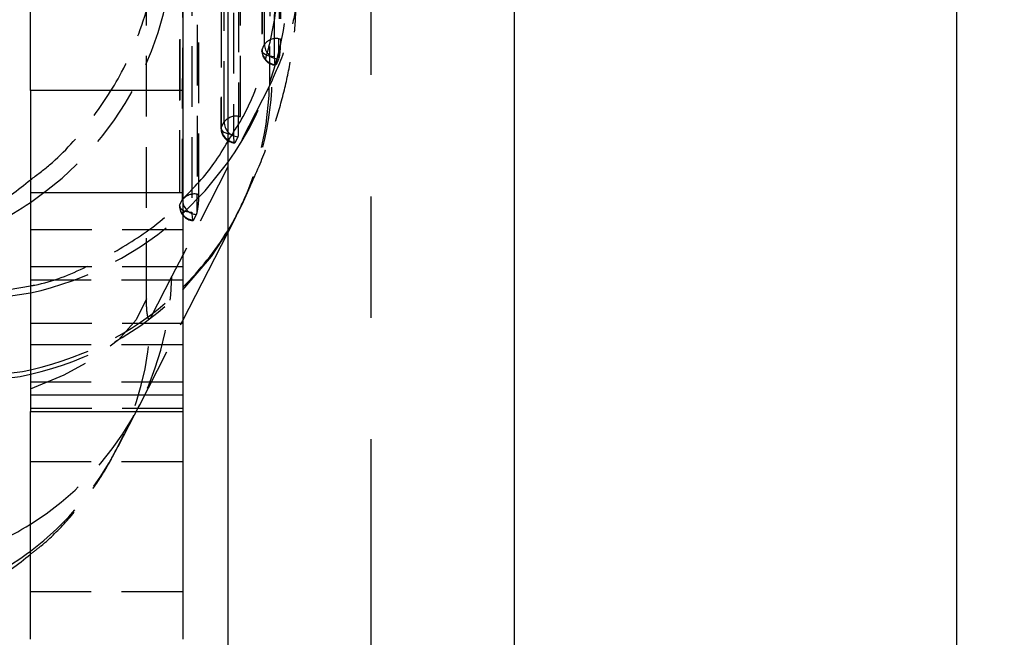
# Model space of a CAD drawing. Extents: x 72 to 515, y 20 to 374.
# Tile 21 of 25: x 349 to 377, y 302 to 319. Entities that reach past the tile are written whole.
import ezdxf

# ---------------------------------------------------------------- set-up
doc = ezdxf.new("R2010")
doc.units = 0
doc.header["$LTSCALE"] = 1.333333
doc.linetypes.add('CENTERX2', pattern=[20.32, 12.7, -2.54, 2.54, -2.54])
doc.linetypes.add('HIDDEN', pattern=[1.905, 1.27, -0.635])
doc.layers.get('0').update_dxf_attribs({"linetype": 'CONTINUOUS'})
doc.styles.add('SLDTEXTSTYLE0', font='TXT', dxfattribs={"width": 0.75})
doc.dimstyles.new('SLDDIMSTYLE0', dxfattribs={"dimtxt": 4.666667, "dimasz": 4.402667, "dimexe": 0, "dimexo": 0.0625, "dimgap": 1.166667, "dimtad": 1, "dimdec": 0, "dimrnd": 1e-09, "dimzin": 12, "dimtxsty": 'SLDTEXTSTYLE0', "dimsah": 1, "dimcen": 0.09, "dimazin": 3, "dimtfac": 1, "dimtofl": 0, "dimtmove": 0, "dimatfit": 3, "dimtolj": 1, "dimtzin": 12})

# ---------------------------------------------------------------- blocks, each defined once
blk = doc.blocks.new('_D_12')
at = {"color": 179, "linetype": 'CONTINUOUS'}
for p, q in [((360.455, 334.236), (376.92, 334.236)), ((375.586, 334.236), (375.586, 235.655)), ((340.599, 235.655), (376.92, 235.655))]:
    blk.add_line(p, q, dxfattribs=at)
for points in [[(375.586, 334.236), (374.909, 329.833), (376.264, 329.833)], [(375.586, 235.655), (376.264, 240.058), (374.909, 240.058)]]:
    blk.add_solid(points, dxfattribs=at)
at = {"color": 179, "linetype": 'CONTINUOUS', "insert": (369.571, 281.768, 54.93), "char_height": 4.6667, "attachment_point": 1, "rotation": 90, "style": 'SLDTEXTSTYLE0'}
blk.add_mtext('127', dxfattribs=at)

msp = doc.modelspace()

# ---------------------------------------------------------------- linework, layer by layer
at = {"color": 7, "linetype": 'HIDDEN'}
for p, q in [((356.7571, 335.8082), (356.7371, 318.3243)), ((356.2312, 335.383), (356.2152, 317.993)), ((355.5744, 332.3418), (355.5678, 316.1571)), ((355.62, 316.1571), (355.6266, 332.3418)), ((355.0886, 331.9404), (355.0821, 315.8495)), ((355.1656, 316.006), (355.1722, 332.1907)), ((355.0848, 331.9165), (355.0782, 315.8256)), ((355.4314, 331.743), (355.4248, 315.652)), ((354.0085, 313.8387), (354.0146, 328.7243)), ((354.4167, 328.8754), (354.4106, 313.9899)), ((354.4629, 313.9899), (354.469, 328.8754)), ((353.9272, 328.4501), (353.9211, 313.6583)), ((353.931, 328.4741), (353.925, 313.6823)), ((354.2738, 328.2766), (354.2677, 313.4848)), ((353.0013, 311.0711), (353.0013, 324.0123)), ((356.6953, 317.7949), (356.6953, 318.3243)), ((356.6953, 318.3243), (356.7371, 318.3243)), ((356.684, 317.7568), (356.6138, 317.6005)), ((356.6953, 317.7949), (356.684, 317.7568)), ((356.5041, 317.1702), (356.4279, 317.0086)), ((356.4279, 317.0086), (353.7107, 311.7013)), ((355.0821, 315.8495), (355.1656, 316.006)), ((355.5678, 315.6291), (355.5678, 316.1571)), ((355.5678, 316.1571), (355.62, 316.1571)), ((355.4699, 315.4335), (355.5534, 315.5899)), ((353.925, 313.6823), (354.0085, 313.8387)), ((354.4106, 313.4618), (354.4106, 313.9899)), ((354.4106, 313.9899), (354.4629, 313.9899)), ((355.5032, 313.395), (355.6586, 313.695)), ((354.3128, 313.2663), (354.3963, 313.4227)), ((355.2655, 312.9107), (355.5102, 313.3886)), ((354.0155, 312.9971), (349.7655, 312.9971)), ((354.0155, 311.9606), (349.7655, 311.9606)), ((353.7107, 311.7013), (353.1158, 310.5419)), ((349.7655, 311.6017), (354.0155, 311.6017)), ((354.0155, 310.3835), (349.7655, 310.3835)), ((352.7931, 308.0814), (354.0155, 310.4692)), ((349.7655, 309.7971), (354.0155, 309.7971)), ((349.7655, 308.756), (354.0155, 308.756)), ((352.2137, 306.9525), (352.8137, 308.1219)), ((354.0155, 308.0084), (349.7655, 308.0084)), ((349.7655, 306.5347), (354.0155, 306.5347)), ((349.7655, 302.912), (354.0155, 302.912))]:
    msp.add_line(p, q, dxfattribs=at)
at = {"color": 179, "linetype": 'CENTERX2'}
msp.add_line((359.2655, 263.1269), (359.2655, 332.3569), dxfattribs=at)
at = {"color": 7, "linetype": 'CONTINUOUS'}
for p, q in [((349.7655, 316.8839), (349.7655, 320.9479)), ((354.0155, 319.7497), (354.0155, 316.8839)), ((355.2655, 319.7224), (355.2655, 262.5052)), ((363.2655, 262.1528), (363.2655, 319.7224)), ((354.0155, 316.8839), (349.7655, 316.8839)), ((349.7655, 316.8839), (349.7655, 314.0382)), ((354.0155, 316.8839), (354.0155, 314.0382)), ((349.7655, 314.0382), (354.0155, 314.0382)), ((349.7655, 314.0382), (349.7655, 308.3971)), ((354.0155, 314.0382), (354.0155, 308.3971)), ((354.0155, 310.4692), (355.2655, 312.9107)), ((348.3717, 311.188), (349.7655, 311.4336)), ((349.7655, 308.3971), (354.0155, 308.3971)), ((349.7655, 308.3971), (349.7655, 307.9317)), ((354.0155, 308.3971), (354.0155, 307.9317)), ((349.7655, 307.9317), (354.0155, 307.9317)), ((349.7655, 301.5819), (349.7655, 307.9317)), ((354.0155, 307.9317), (354.0155, 301.5819))]:
    msp.add_line(p, q, dxfattribs=at)
at = {"color": 8, "linetype": 'CONTINUOUS'}
msp.add_line((348.6506, 311.0644), (349.7655, 311.2369), dxfattribs=at)
at = {"color": 7, "linetype": 'HIDDEN', "flags": 128}
for points in [[(356.7133, 335.8082), (356.7048, 327.0239), (356.6953, 318.3243)], [(356.2918, 318.1688), (356.2927, 318.9013), (356.296, 321.8313), (356.3081, 333.5512), (356.3101, 335.6535)], [(356.2377, 335.4045), (356.2371, 334.672), (356.2349, 331.7421), (356.2248, 320.0221), (356.2228, 318.0136)], [(356.5741, 317.8188), (356.5747, 318.5485), (356.5769, 321.4784), (356.585, 333.1978), (356.5862, 335.2091)], [(356.5741, 317.8188), (356.497, 317.8265), (356.4249, 317.8405), (356.3603, 317.8603), (356.3058, 317.8851), (356.2635, 317.914), (356.235, 317.9458), (356.2212, 317.9794), (356.2228, 318.0136)], [(355.0821, 315.8495), (355.0789, 315.8154), (355.0912, 315.7817), (355.1183, 315.7496), (355.1594, 315.7204), (355.2128, 315.6952), (355.2765, 315.6749), (355.3481, 315.6603), (355.4248, 315.652)], [(355.4248, 315.652), (355.4256, 315.5916), (355.4281, 315.5382), (355.4321, 315.4933), (355.4375, 315.4584), (355.4442, 315.4344), (355.452, 315.422), (355.4607, 315.4217), (355.4699, 315.4335)], [(353.925, 313.6823), (353.9218, 313.6482), (353.934, 313.6144), (353.9612, 313.5824), (354.0023, 313.5532), (354.0557, 313.5279), (354.1194, 313.5077), (354.191, 313.4931), (354.2677, 313.4848)], [(354.2677, 313.4848), (354.2685, 313.4244), (354.271, 313.371), (354.275, 313.3261), (354.2804, 313.2911), (354.2871, 313.2671), (354.2949, 313.2548), (354.3036, 313.2545), (354.3128, 313.2663)], [(353.0013, 311.0711), (352.7106, 310.487), (352.2209, 309.9285), (351.5434, 309.4083), (350.6935, 308.9382), (349.6905, 308.5289), (348.5572, 308.1896), (347.3193, 307.9282), (346.0049, 307.7504), (344.6439, 307.6604)]]:
    msp.add_lwpolyline(points, dxfattribs=at)
at = {"color": 8, "linetype": 'CONTINUOUS', "flags": 128}
for points in [[(354.0155, 313.4514), (354.6405, 314.0866), (355.2655, 314.8689)], [(354.0155, 311.323), (354.8094, 312.2538), (355.2655, 312.9446)], [(348.1751, 308.7503), (349.4768, 308.9089), (349.7655, 308.9703)], [(348.2427, 308.8858), (349.5466, 309.047), (349.7655, 309.0931)]]:
    msp.add_lwpolyline(points, dxfattribs=at)
at = {"color": 7, "linetype": 'HIDDEN'}
for centre, radius, start, end in [((344.6215, 321.3316), 9.1542, 304.18944, 359.22677), ((347.8143, 320.1853), 9.1534, 324.49269, 1.22141), ((356.6244, 317.907), 0.4233, 80.36003, 141.79518), ((356.626, 317.9926), 0.406, 179.94487, 266.53615), ((356.6344, 318.0115), 0.4115, 179.7111, 267.14231), ((356.7026, 318.1672), 0.4108, 179.78393, 267.40267), ((348.1127, 317.3622), 8.3936, 328.44959, 358.68897), ((348.0458, 317.2076), 8.3844, 329.43932, 358.63965), ((355.5, 315.7266), 0.4358, 81.05791, 140.1293), ((355.5789, 316.0025), 0.4134, 179.51902, 266.46533), ((355.4842, 315.8254), 0.406, 179.97627, 266.02183), ((355.4954, 315.8461), 0.4134, 179.51915, 266.46496), ((355.3699, 315.6791), 0.2041, 334.07111, 345.7925), ((354.3429, 313.5594), 0.4357, 81.05683, 140.13047), ((354.4218, 313.8353), 0.4134, 179.51952, 266.46496), ((352.0596, 313.9612), 2.4035, 348.00922, 0.68399), ((354.3271, 313.6582), 0.406, 179.97651, 266.02173), ((354.3383, 313.6788), 0.4134, 179.51888, 266.46509), ((347.8067, 320.1819), 9.1569, 282.35187, 312.69093), ((354.2127, 313.512), 0.2042, 334.0772, 345.79122), ((345.3221, 311.9046), 8.391, 301.97448, 358.6116), ((347.8884, 317.6292), 8.7401, 282.40257, 314.51079), ((347.8594, 317.4285), 8.6704, 282.70012, 315.23686), ((344.7294, 310.7442), 8.3888, 306.89434, 358.61844)]:
    msp.add_arc(centre, radius, start, end, dxfattribs=at)
at = {"color": 8, "linetype": 'CONTINUOUS'}
for centre, radius, start, end in [((344.6398, 321.3085), 9.1248, 290.03265, 304.17604), ((348.0988, 317.3792), 8.4144, 314.68248, 328.40065), ((345.1024, 312.2241), 8.7784, 287.66025, 302.08687), ((344.5543, 310.9654), 8.6709, 291.7369, 306.94166)]:
    msp.add_arc(centre, radius, start, end, dxfattribs=at)
at = {"color": 7, "linetype": 'HIDDEN'}
for points, knots in [([(356.5009, 335.8868), (356.4978, 335.025), (356.4839, 331.1379), (356.4602, 324.8452), (356.4378, 319.4143), (356.4279, 317.0086)], [0, 0, 0, 0, 0.1369626, 0.6177, 1, 1, 1, 1]), ([(349.7655, 314.3908), (349.9467, 314.5263), (350.5677, 314.991), (351.4489, 315.9897), (352.4306, 317.4891), (353.1474, 319.3363), (353.3484, 320.7623), (353.3612, 321.493), (353.3613, 321.4993)], [0, 0, 0, 0, 0.0823555, 0.2823553, 0.4808292, 0.7336379, 0.9977066, 1, 1, 1, 1]), ([(355.2655, 315.4616), (355.4141, 315.6885), (355.8442, 316.3453), (356.3048, 317.5706), (356.6288, 318.9889), (356.6912, 319.9806), (356.6828, 320.4564), (356.6819, 320.5068)], [0, 0, 0, 0, 0.1527752, 0.4421452, 0.7315325, 0.971548, 1, 1, 1, 1]), ([(356.9656, 320.3804), (357.0441, 320.2148), (357.2238, 319.8357), (357.1662, 319.0889), (356.942, 318.1814), (356.661, 317.5326), (356.5041, 317.1702)], [0, 0, 0, 0, 0.1614853, 0.3698971, 0.6480493, 1, 1, 1, 1]), ([(355.6444, 313.6782), (355.8256, 314.0625), (356.1628, 314.7778), (356.5519, 315.8362), (356.8412, 316.8207), (357.0411, 317.7842), (357.1614, 318.6858), (357.1708, 319.2701), (357.1749, 319.5305)], [0, 0, 0, 0, 0.2088049, 0.3886117, 0.5537946, 0.7128423, 0.8720638, 1, 1, 1, 1]), ([(356.7371, 318.3243), (356.7365, 318.2808), (356.7354, 318.1921), (356.7283, 318.0616), (356.7178, 317.9408), (356.7071, 317.8528), (356.6978, 317.8071), (356.6953, 317.7949)], [0, 0, 0, 0, 0.24550886, 0.50040509, 0.73700179, 0.92969307, 1, 1, 1, 1]), ([(356.2228, 318.0136), (356.2358, 318.042), (356.2592, 318.0935), (356.2817, 318.1455), (356.2918, 318.1688)], [0, 0, 0, 0, 0.5514377, 1, 1, 1, 1]), ([(356.5951, 317.5928), (356.5908, 317.6076), (356.5783, 317.6497), (356.5757, 317.7262), (356.5747, 317.7867), (356.5741, 317.8188)], [0, 0, 0, 0, 0.2025436, 0.5755727, 1, 1, 1, 1]), ([(356.6138, 317.6005), (356.6129, 317.5975), (356.611, 317.5917), (356.605, 317.5926), (356.6021, 317.5931)], [0, 0, 0, 0, 0.5106468, 1, 1, 1, 1]), ([(349.7655, 311.4336), (349.8052, 311.4404), (350.3497, 311.5333), (351.3499, 311.9438), (352.6848, 312.6938), (353.5828, 313.3563), (353.9667, 313.8012), (354.0155, 313.8578)], [0, 0, 0, 0, 0.0243232, 0.3343316, 0.6444632, 0.9547201, 1, 1, 1, 1]), ([(353.1158, 310.5419), (353.1151, 310.5405), (353.1065, 310.5236), (353.0478, 310.4833), (353.0331, 310.6069), (353.0096, 310.7283), (353.003, 310.8981), (353.0018, 311.0238), (353.0013, 311.0711)], [0, 0, 0, 0, 0.00764176, 0.09111601, 0.23752694, 0.3946299, 0.77234577, 1, 1, 1, 1]), ([(349.7655, 303.9502), (349.8665, 304.0268), (350.2368, 304.3076), (350.7922, 304.8746), (351.4134, 305.6267), (351.8723, 306.3046), (352.0948, 306.7417), (352.1756, 306.9003)], [0, 0, 0, 0, 0.0989475, 0.3628618, 0.6169926, 0.8610214, 1, 1, 1, 1])]:
    msp.add_open_spline(points, degree=3, knots=knots, dxfattribs=at)
at = {"color": 7, "linetype": 'CONTINUOUS'}
for points, knots in [([(354.0155, 313.8578), (354.3237, 314.1726), (354.8023, 314.6613), (355.1439, 315.2515), (355.2655, 315.4616)], [0, 0, 0, 0, 0.6440428, 1, 1, 1, 1]), ([(347.7655, 302.7289), (347.9482, 302.8079), (348.463, 303.0307), (349.1361, 303.4426), (349.5917, 303.81), (349.7655, 303.9502)], [0, 0, 0, 0, 0.253679, 0.7151999, 1, 1, 1, 1])]:
    msp.add_open_spline(points, degree=3, knots=knots, dxfattribs=at)
at = {"color": 8, "linetype": 'CONTINUOUS'}
msp.add_open_spline([(347.7655, 313.1905), (347.8623, 313.2271), (348.3826, 313.4236), (349.0637, 313.8247), (349.5907, 314.2498), (349.7655, 314.3908)], degree=3, knots=[0, 0, 0, 0, 0.1324546, 0.7122261, 1, 1, 1, 1], dxfattribs=at)

# ---------------------------------------------------------------- dimensions: what is measured, and where the dimension line sits
at = {"color": 179, "linetype": 'CONTINUOUS'}
dim = msp.add_linear_dim(base=(375.5862, 235.6554), p1=(359.1212, 334.2357), p2=(339.2655, 235.6554), angle=90, text='127', dimstyle='SLDDIMSTYLE0', dxfattribs=at)
dim.commit()
dim.dimension.update_dxf_attribs({"geometry": '_D_12', "text_midpoint": (375.5862, 288.8359), "dimtype": 160})

doc.saveas('drawing.dxf')
